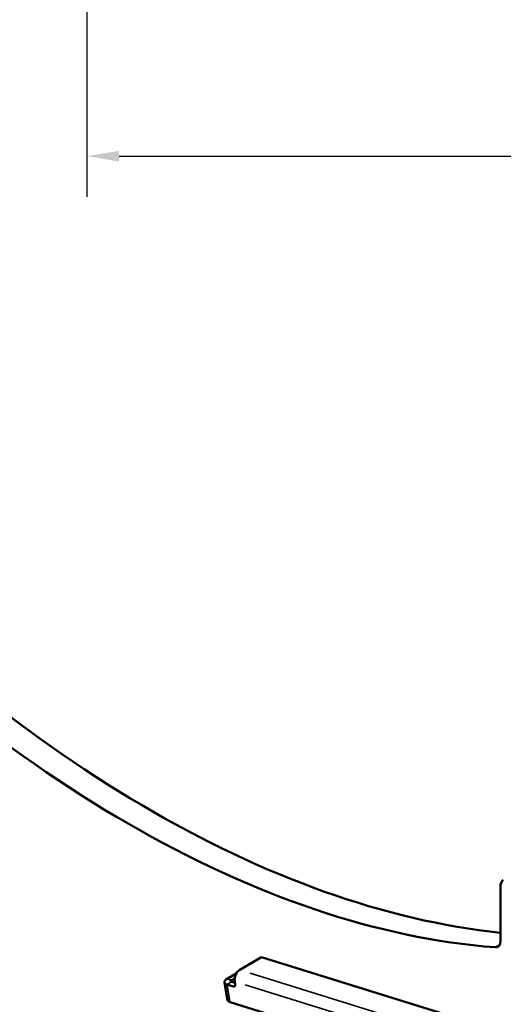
# Model space of a CAD drawing. Header units: millimetres. Extents: x 0 to 8400, y 0 to 5940.
# Tile 7 of 12: x 2377 to 3130, y 3064 to 4596. Entities that reach past the tile are written whole.
import ezdxf

# ---------------------------------------------------------------- set-up
doc = ezdxf.new("R2010")
doc.units = ezdxf.units.MM
doc.header["$LTSCALE"] = 20
for name, color, linetype, lineweight in [('Dimension (ISO)', 7, 'Continuous', 25), ('Visible (ISO)', 7, 'Continuous', 50), ('Visible Narrow (ISO)', 7, 'Continuous', 35)]:
    doc.layers.add(name, color=color, linetype=linetype, lineweight=lineweight)
doc.styles.add('Note Text (ISO)', font='tahoma.ttf')
doc.dimstyles.new('Default (ISO)', dxfattribs={"dimscale": 20, "dimtxt": 2, "dimasz": 2.5, "dimexe": 3.175, "dimexo": 0, "dimgap": 0.762, "dimtad": 1, "dimrnd": 1e-08, "dimtxsty": 'Note Text (ISO)', "dimcen": 0.09, "dimdle": 10, "dimclrd": 256, "dimclre": 256, "dimclrt": 256, "dimazin": 2, "dimtfac": 1, "dimtmove": 0, "dimatfit": 3, "dimfxl": 1, "dimtolj": 1, "dimtzin": 0, "dimlwd": -1, "dimlwe": -1, "dimarcsym": 0})

# ---------------------------------------------------------------- blocks, each defined once
blk = doc.blocks.new('*D11')
at = {"layer": 'Defpoints', "color": 0, "transparency": 16777216}
for p in [(2481.9, 4646), (6981.9, 4646), (6981.9, 4383.7)]:
    blk.add_point(p, dxfattribs=at)
at = {"layer": 'Dimension (ISO)', "transparency": 16777216}
for p, q in [((2481.9, 4646), (2481.9, 4320.2)), ((6981.9, 4646), (6981.9, 4320.2)), ((2531.9, 4383.7), (6931.9, 4383.7))]:
    blk.add_line(p, q, dxfattribs=at)
for points in [[(2531.9, 4392), (2531.9, 4375.3), (2481.9, 4383.7)], [(6931.9, 4392), (6931.9, 4375.3), (6981.9, 4383.7)]]:
    blk.add_solid(points, dxfattribs=at)
at = {"layer": 'Dimension (ISO)', "transparency": 16777216, "insert": (4653.7, 4451.8), "char_height": 40, "attachment_point": 1, "style": 'Note Text (ISO)'}
blk.add_mtext('\\A1;(4500)', dxfattribs=at)

msp = doc.modelspace()

# ---------------------------------------------------------------- linework, layer by layer
at = {"layer": 'Visible (ISO)'}
for p, q in [((3125.722, 3248.771), (3125.722, 3162.876)), ((2753.539, 3137.317), (2719.598, 3117.721)), ((2753.539, 3137.317), (3075.295, 3037.326)), ((2714.14, 3111.872), (2699.99, 3103.703)), ((2695.856, 3098.235), (2700.787, 3070.726)), ((2710.071, 3091.778), (2699.737, 3094.99)), ((2706.808, 3099.072), (2712.324, 3097.358)), ((2711.783, 3104.392), (2706.88, 3101.562)), ((2711.926, 3099.582), (2712.721, 3095.145)), ((2704.668, 3067.48), (3052.834, 2959.282))]:
    msp.add_line(p, q, dxfattribs=at)
for centre, major_axis, ratio, start_param, end_param in [((2581.25, 5019.168), (1012.5, -1753.701), 0.57735027, 5.08735841, 5.88785039), ((2545.894, 4998.755), (1012.5, -1753.701), 0.57735027, 5.08735841, 5.90821588), ((3139.864, 3240.606), (-10, 17.321), 0.57735027, 0, 0.78539816), ((3111.58, 3171.041), (10, -17.321), 0.57735027, 5.90821588, 7.06858347), ((2721.825, 3105.297), (-4.155, -13.369), 0.69242837, 3.78472183, 5.35551815), ((2709.636, 3100.705), (-13.78, -2.47), 0.43267727, 5.40740558, 6.97820191), ((2709.636, 3100.705), (-3.937, -0.706), 0.43267727, 5.40740558, 6.97820191), ((2709.276, 3096.215), (2.5, -4.33), 0.57735027, 5.72467995, 7.29547627), ((2714.567, 3073.196), (-13.78, -2.47), 0.43267727, 0, 0.6950166)]:
    msp.add_ellipse(centre, major_axis=major_axis, ratio=ratio, start_param=start_param, end_param=end_param, dxfattribs=at)
at = {"layer": 'Visible Narrow (ISO)'}
for p, q in [((3124.181, 3156.827), (3117.589, 3153.02)), ((3025.266, 3022.73), (2735.686, 3112.721)), ((2706.454, 3098.868), (2700.09, 3095.194)), ((2700.335, 3103.596), (2706.536, 3101.669)), ((2706.904, 3101.429), (2707.333, 3099.035)), ((3017.593, 3004.59), (2728.013, 3094.582)), ((2704.421, 3068.856), (2699.983, 3093.614)), ((2712.589, 3093.231), (2710.204, 3091.855))]:
    msp.add_line(p, q, dxfattribs=at)

# ---------------------------------------------------------------- dimensions: what is measured, and where the dimension line sits
at = {"layer": 'Dimension (ISO)'}
dim = msp.add_linear_dim(base=(6981.895, 4383.65), p1=(2481.895, 4646.01), p2=(6981.895, 4646.01), angle=180, text='(<>)', dimstyle='Default (ISO)', override={"dimgap": 0.762, "dimdec": 2, "dimtol": 0, "dimlim": 0, "dimtp": 0, "dimtm": 0, "dimtdec": 2, "dimtofl": 0, "dimatfit": 1}, dxfattribs=at)
dim.commit()
dim.dimension.update_dxf_attribs({"geometry": '*D11', "text_midpoint": (4731.895, 4383.65), "dimtype": 160})

doc.saveas('drawing.dxf')
